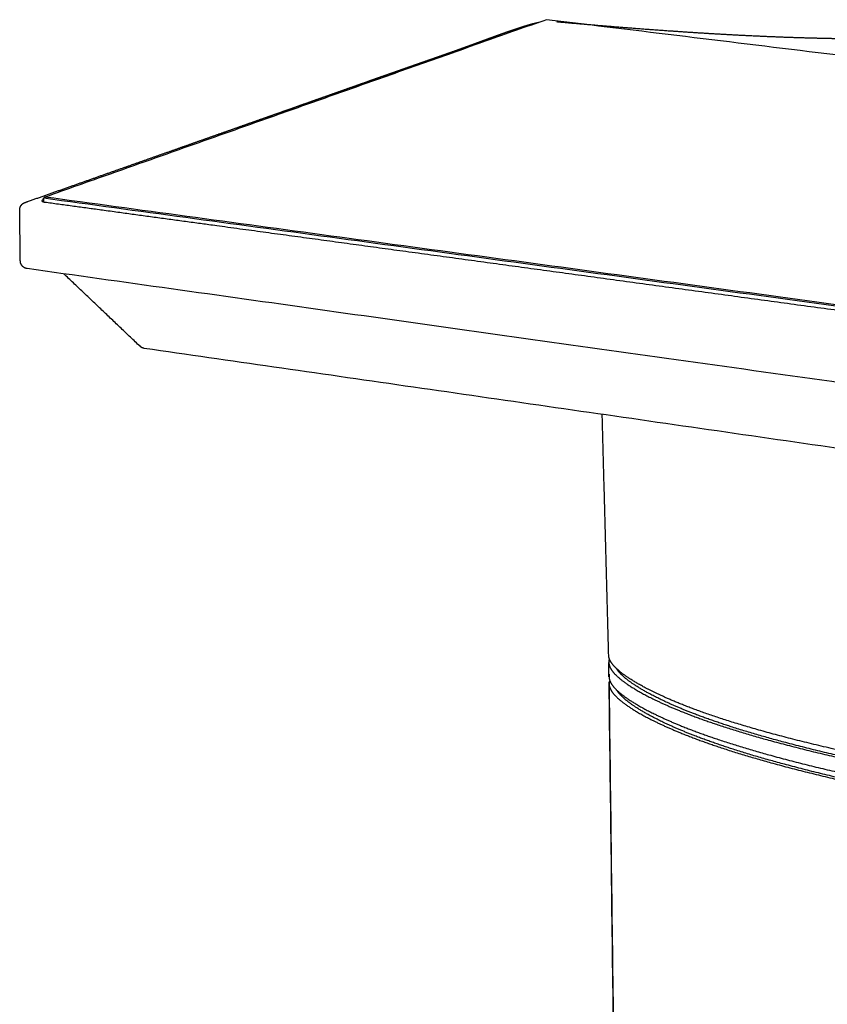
# Model space of a CAD drawing. Header units: millimetres. Extents: x 530 to 1004, y 309 to 1234.
# Tile 5 of 7: x 866 to 902, y 1190 to 1234. Entities that reach past the tile are written whole.
import ezdxf

# ---------------------------------------------------------------- set-up
doc = ezdxf.new("R2010")
doc.units = ezdxf.units.MM
doc.layers.add('Make2D$Visible$Curvas', color=7, linetype='Continuous')

msp = doc.modelspace()

# ---------------------------------------------------------------- linework, layer by layer
at = {"layer": 'Make2D$Visible$Curvas', "color": 7, "lineweight": -3}
for points, weights, knots in [([(866.212, 1226.059), (866.252, 1226.073), (866.293, 1226.088), (866.334, 1226.102), (866.956, 1226.322), (867.577, 1226.541), (868.196, 1226.76), (868.772, 1226.963), (869.347, 1227.166), (869.921, 1227.369), (870.455, 1227.557), (870.988, 1227.745), (871.519, 1227.933), (872.014, 1228.108), (872.508, 1228.282), (873.001, 1228.456), (873.459, 1228.618), (873.917, 1228.78), (874.374, 1228.941), (874.798, 1229.091), (875.221, 1229.24), (875.644, 1229.389), (876.034, 1229.527), (876.424, 1229.665), (876.814, 1229.803), (877.173, 1229.929), (877.531, 1230.056), (877.888, 1230.182), (878.217, 1230.298), (878.545, 1230.414), (878.872, 1230.529), (879.172, 1230.635), (879.472, 1230.741), (879.771, 1230.846), (880.045, 1230.943), (880.319, 1231.04), (880.592, 1231.137), (880.843, 1231.225), (881.093, 1231.314), (881.343, 1231.402), (881.573, 1231.483), (881.802, 1231.565), (882.031, 1231.646), (882.243, 1231.721), (882.454, 1231.795), (882.665, 1231.87), (882.859, 1231.938), (883.053, 1232.007), (883.247, 1232.075), (883.426, 1232.138), (883.605, 1232.2), (883.784, 1232.263), (883.948, 1232.32), (884.113, 1232.378), (884.277, 1232.435), (884.428, 1232.488), (884.58, 1232.541), (884.731, 1232.594), (884.87, 1232.642), (885.01, 1232.691), (885.149, 1232.741), (885.278, 1232.786), (885.407, 1232.832), (885.536, 1232.878), (885.655, 1232.92), (885.774, 1232.963), (885.892, 1233.006), (886.002, 1233.046), (886.112, 1233.085), (886.222, 1233.126), (886.324, 1233.163), (886.426, 1233.2), (886.528, 1233.238), (886.623, 1233.273), (886.717, 1233.308), (886.812, 1233.343), (886.9, 1233.375), (886.988, 1233.407), (887.076, 1233.439), (887.157, 1233.469), (887.239, 1233.499), (887.321, 1233.529), (887.396, 1233.556), (887.472, 1233.584), (887.548, 1233.611), (887.619, 1233.636), (887.689, 1233.661), (887.76, 1233.686), (887.825, 1233.709), (887.891, 1233.732), (887.956, 1233.755), (888.017, 1233.776), (888.078, 1233.797), (888.139, 1233.817), (888.196, 1233.837), (888.252, 1233.855), (888.309, 1233.874), (888.361, 1233.891), (888.413, 1233.908), (888.465, 1233.925), (888.513, 1233.941), (888.561, 1233.956), (888.609, 1233.971), (888.652, 1233.984), (888.696, 1233.997), (888.739, 1234.011), (888.779, 1234.023), (888.819, 1234.034), (888.859, 1234.046), (888.896, 1234.056), (888.933, 1234.067), (888.97, 1234.077), (889.005, 1234.086), (889.04, 1234.095), (889.075, 1234.103), (889.109, 1234.111), (889.144, 1234.119), (889.178, 1234.126), (889.212, 1234.133), (889.246, 1234.14), (889.281, 1234.146), (889.283, 1234.146), (889.285, 1234.147), (889.287, 1234.147)], [1564.8890276, 1565.01998199, 1565.1509364, 1565.28189083, 1567.28787007, 1569.29385392, 1571.29983898, 1573.17139117, 1575.04294467, 1576.91449552, 1578.66062087, 1580.40674171, 1582.15286353, 1583.78192725, 1585.41099147, 1587.04006233, 1588.55878765, 1590.0775255, 1591.59625799, 1593.00874247, 1594.42122171, 1595.83368216, 1597.14201482, 1598.45031535, 1599.75861998, 1600.9654422, 1602.17226074, 1603.3791232, 1604.48893139, 1605.59880966, 1606.70871524, 1607.72720782, 1608.74574337, 1609.76424519, 1610.69784139, 1611.63141734, 1612.56489645, 1613.4210961, 1614.27715083, 1615.13311857, 1615.92046402, 1616.70767652, 1617.49490276, 1618.22092603, 1618.94697836, 1619.67314591, 1620.34301429, 1621.01295277, 1621.68306987, 1622.30086128, 1622.91890993, 1623.53716468, 1624.10726216, 1624.67767666, 1625.24819609, 1625.77489945, 1626.30166681, 1626.82836189, 1627.31509489, 1627.80177033, 1628.28827448, 1628.73827032, 1629.18810778, 1629.63770694, 1630.05392051, 1630.46994908, 1630.88571275, 1631.27091133, 1631.65579163, 1632.04036109, 1632.39712471, 1632.75341509, 1633.10940585, 1633.43991424, 1633.77019796, 1634.10037122, 1634.40706933, 1634.71366194, 1635.02024742, 1635.30510238, 1635.58994768, 1635.87486269, 1636.13956974, 1636.40432581, 1636.66919927, 1636.91525705, 1637.16140572, 1637.40770384, 1637.6364684, 1637.8653557, 1638.09441408, 1638.30714066, 1638.5200064, 1638.73305247, 1638.93073734, 1639.1285771, 1639.32660336, 1639.50947507, 1639.6924804, 1639.87565358, 1640.0430749, 1640.21070186, 1640.37853481, 1640.53062159, 1640.68257668, 1640.834503, 1640.97277128, 1641.11056213, 1641.24804567, 1641.37470033, 1641.50115824, 1641.62751466, 1641.7461341, 1641.86465763, 1641.98314465, 1642.09721367, 1642.21137082, 1642.32563822, 1642.43926168, 1642.55296405, 1642.66679525, 1642.6729795, 1642.67916593, 1642.68535445], [1.360513, 1.360513, 1.360513, 1.360513, 1.897288, 1.897288, 1.897288, 10.119674, 10.119674, 10.119674, 17.791031, 17.791031, 17.791031, 24.948277, 24.948277, 24.948277, 31.625708, 31.625708, 31.625708, 37.850844, 37.850844, 37.850844, 43.640482, 43.640482, 43.640482, 49.003299, 49.003299, 49.003299, 53.950122, 53.950122, 53.950122, 58.49913, 58.49913, 58.49913, 62.673499, 62.673499, 62.673499, 66.499907, 66.499907, 66.499907, 70.009539, 70.009539, 70.009539, 73.237757, 73.237757, 73.237757, 76.214939, 76.214939, 76.214939, 78.961247, 78.961247, 78.961247, 81.493106, 81.493106, 81.493106, 83.82784, 83.82784, 83.82784, 85.983384, 85.983384, 85.983384, 87.975478, 87.975478, 87.975478, 89.818159, 89.818159, 89.818159, 91.524078, 91.524078, 91.524078, 93.104597, 93.104597, 93.104597, 94.570734, 94.570734, 94.570734, 95.93177, 95.93177, 95.93177, 97.195903, 97.195903, 97.195903, 98.370319, 98.370319, 98.370319, 99.461328, 99.461328, 99.461328, 100.474729, 100.474729, 100.474729, 101.415888, 101.415888, 101.415888, 102.289845, 102.289845, 102.289845, 103.100695, 103.100695, 103.100695, 103.8494, 103.8494, 103.8494, 104.533651, 104.533651, 104.533651, 105.153518, 105.153518, 105.153518, 105.717222, 105.717222, 105.717222, 106.235989, 106.235989, 106.235989, 106.722504, 106.722504, 106.722504, 107.190648, 107.190648, 107.190648, 107.656143, 107.656143, 107.656143, 107.681449, 107.681449, 107.681449, 107.681449]), ([(890.056, 1234.175), (891.548, 1234.04), (893.081, 1233.912), (894.638, 1233.799), (895.835, 1233.713), (897.065, 1233.634), (898.313, 1233.57), (898.908, 1233.54), (899.509, 1233.513), (900.114, 1233.49), (900.466, 1233.477), (900.819, 1233.465), (901.174, 1233.455), (902.502, 1233.417), (904.405, 1233.387), (905.641, 1233.359), (907.238, 1233.324), (908.833, 1233.277), (910.41, 1233.208), (911.918, 1233.142), (913.412, 1233.057), (914.892, 1232.947), (916.614, 1232.819), (918.309, 1232.657), (919.975, 1232.458), (921.524, 1232.273), (923.046, 1232.056), (926.032, 1231.562), (927.497, 1231.285), (928.919, 1230.986), (929.763, 1230.808), (930.592, 1230.624), (931.405, 1230.434), (933.333, 1229.985), (935.194, 1229.503), (936.962, 1229.045), (937.005, 1229.033), (937.049, 1229.022), (937.092, 1229.011), (937.738, 1228.844), (938.581, 1228.629), (938.972, 1228.537), (939.28, 1228.465), (939.655, 1228.383), (940.069, 1228.3), (940.658, 1228.181), (941.348, 1228.052), (942.074, 1227.925), (942.69, 1227.818), (943.344, 1227.709), (944.015, 1227.601)], [1645.34197158, 1643.21720221, 1641.21726387, 1639.45263343, 1638.0988936, 1636.88401705, 1635.90217865, 1635.43474686, 1635.01339814, 1634.64298135, 1634.42785448, 1634.22992576, 1634.05017289, 1633.377057, 1630.91144504, 1629.18756992, 1626.96555261, 1624.66959251, 1622.3029854, 1620.0463405, 1617.7235556, 1615.31021047, 1612.51178826, 1609.58834029, 1606.52733917, 1603.68976624, 1600.74080553, 1594.59183412, 1591.39331638, 1588.06074377, 1586.09184291, 1584.0750481, 1582.0078726, 1577.12825, 1571.95309437, 1566.56793531, 1566.43525743, 1566.30205952, 1566.16831959, 1564.17990614, 1561.33768772, 1558.76547801, 1556.74383272, 1554.77853753, 1552.90590049, 1550.25266673, 1547.70797447, 1545.31612912, 1543.29280657, 1541.31617098, 1539.4014153], [2.199342, 2.199342, 2.199342, 2.199342, 17.502198, 17.502198, 17.502198, 29.229859, 29.229859, 29.229859, 34.799366, 34.799366, 34.799366, 38.033429, 38.033429, 38.033429, 52.411487, 52.411487, 52.411487, 68.290244, 68.290244, 68.290244, 83.402549, 83.402549, 83.402549, 100.931308, 100.931308, 100.931308, 117.189111, 117.189111, 133.471863, 133.471863, 133.471863, 143.093456, 143.093456, 143.093456, 165.871042, 165.871042, 165.871042, 166.430489, 166.430489, 166.430489, 175.844052, 175.844052, 175.844052, 182.570275, 182.570275, 182.570275, 192.119916, 192.119916, 192.119916, 200.178653, 200.178653, 200.178653, 200.178653]), ([(867.056, 1226.195), (867.03, 1226.185), (866.989, 1226.164), (866.978, 1226.144), (866.979, 1226.134)], [1565.59745748, 1565.5049352, 1565.29699455, 1565.08542947, 1564.98498499], [0.0316485, 0.0316485, 0.0316485, 0.0316485, 0.4011004, 0.7428621, 0.7428621, 0.7428621, 0.7428621]), ([(866.979, 1226.134), (866.979, 1226.133), (866.982, 1226.12), (867.009, 1226.099), (867.067, 1226.085), (867.102, 1226.08)], [1564.98498499, 1564.96754523, 1564.83250651, 1564.58518663, 1564.39997967, 1564.32612617], [0.7428621, 0.7428621, 0.7428621, 0.7428621, 0.8022008, 1.2033011, 1.6044015, 1.6044015, 1.6044015, 1.6044015]), ([(865.98, 1225.724), (865.98, 1225.738), (865.981, 1225.752), (865.982, 1225.766), (865.983, 1225.779), (865.985, 1225.792), (865.988, 1225.805), (866, 1225.859), (866.025, 1225.91), (866.06, 1225.952), (866.062, 1225.956), (866.065, 1225.959), (866.071, 1225.966), (866.074, 1225.969), (866.077, 1225.973), (866.109, 1226.006), (866.147, 1226.032), (866.189, 1226.05), (866.197, 1226.054), (866.204, 1226.056), (866.212, 1226.059)], [1564.98244473, 1564.97629736, 1564.97033029, 1564.96457639, 1564.95902166, 1564.95368662, 1564.94859691, 1564.9273777, 1564.91081296, 1564.90022562, 1564.89940724, 1564.89862551, 1564.89706092, 1564.89628613, 1564.89555689, 1564.88839451, 1564.88569352, 1564.8876185, 1564.88794978, 1564.88841726, 1564.88901978], [1.798117, 1.798117, 1.798117, 1.798117, 1.915703, 1.915703, 1.915703, 2.028716, 2.028716, 2.028716, 2.501688, 2.501688, 2.501688, 2.53806, 2.53806, 2.578106, 2.578106, 2.578106, 2.972772, 2.972772, 2.972772, 3.040569, 3.040569, 3.040569, 3.040569]), ([(867.102, 1226.08), (869.729, 1225.722), (875.304, 1224.962), (883.966, 1223.782), (893.106, 1222.536), (902.466, 1221.26), (911.76, 1219.993), (917.976, 1219.146), (920.971, 1218.738)], [1564.32612617, 1558.88330952, 1547.46043108, 1530.04524273, 1512.08722503, 1494.12718872, 1476.70904045, 1465.28659884, 1459.8464164], [0, 0, 0, 0, 29.442308, 61.776412, 94.110516, 126.444621, 158.778726, 188.221037, 188.221037, 188.221037, 188.221037]), ([(866.315, 1223.094), (866.291, 1223.097), (866.268, 1223.103), (866.245, 1223.112), (866.199, 1223.128), (866.157, 1223.154), (866.122, 1223.187), (866.086, 1223.221), (866.057, 1223.262), (866.038, 1223.307), (866.038, 1223.308), (866.037, 1223.309), (866.037, 1223.309), (866.019, 1223.351), (866.01, 1223.395), (866.009, 1223.439), (866.009, 1223.441), (866.008, 1223.443), (866.008, 1223.445)], [1567.34000423, 1567.33285725, 1567.32471559, 1567.31569523, 1567.29770941, 1567.2766015, 1567.2536867, 1567.23052337, 1567.20602539, 1567.18175487, 1567.18133688, 1567.18091902, 1567.18050132, 1567.15853643, 1567.13720384, 1567.1176221, 1567.11677793, 1567.11593766, 1567.11510136], [1.736651, 1.736651, 1.736651, 1.736651, 1.943927, 1.943927, 1.943927, 2.357646, 2.357646, 2.357646, 2.775905, 2.775905, 2.775905, 2.783082, 2.783082, 2.783082, 3.161563, 3.161563, 3.161563, 3.177883, 3.177883, 3.177883, 3.177883]), ([(871.571, 1219.516), (871.517, 1219.524), (871.465, 1219.545), (871.42, 1219.576), (871.405, 1219.586), (871.391, 1219.598), (871.378, 1219.61)], [1573.85554391, 1573.8407408, 1573.82113545, 1573.79828329, 1573.79088663, 1573.78321548, 1573.77533919], [0, 0, 0, 0, 0.4718663, 0.4718663, 0.4718663, 0.6248171, 0.6248171, 0.6248171, 0.6248171]), ([(945.127, 1197.517), (944.87, 1197.497), (944.313, 1197.461), (943.341, 1197.417), (942.224, 1197.386), (940.952, 1197.371), (939.518, 1197.372), (937.902, 1197.391), (936.088, 1197.434), (934.031, 1197.505), (931.708, 1197.615), (929.135, 1197.773), (926.383, 1197.983), (923.503, 1198.249), (920.507, 1198.569), (917.448, 1198.941), (914.41, 1199.357), (911.474, 1199.805), (908.668, 1200.281), (906.003, 1200.782), (903.537, 1201.297), (901.327, 1201.81), (899.422, 1202.306), (897.771, 1202.795), (896.388, 1203.266), (895.303, 1203.693), (894.46, 1204.075), (893.803, 1204.417), (893.297, 1204.724), (892.916, 1205.001), (892.647, 1205.249), (892.479, 1205.471), (892.416, 1205.632), (892.406, 1205.719), (892.405, 1205.744)], [1574.98077894, 1574.74275989, 1574.30270154, 1573.77758903, 1573.41056392, 1573.22345985, 1573.23481452, 1573.47275125, 1573.97786734, 1574.83437547, 1576.15380214, 1578.05503526, 1580.6006743, 1583.81303752, 1587.71256893, 1592.26843678, 1597.38242331, 1602.93735879, 1608.88069837, 1615.18742925, 1621.71065875, 1628.2720145, 1634.66693964, 1641.01497148, 1647.18163612, 1652.81123467, 1657.8780598, 1662.44130104, 1666.55582967, 1670.28270016, 1673.64154908, 1676.65870808, 1678.84593151, 1680.03225051, 1680.38314485], [-209.128553, -209.128553, -209.128553, -209.128553, -202.593286, -196.058019, -189.522752, -182.987484, -176.452217, -169.91695, -163.381682, -156.846415, -150.311148, -143.775881, -137.240613, -130.705346, -124.170079, -117.634811, -111.099544, -104.564277, -98.029009, -91.493742, -84.958475, -78.423208, -71.88794, -65.352673, -58.817406, -52.282138, -45.746871, -39.211604, -32.676336, -26.141069, -19.605802, -13.070535, -6.535267, -3.681975, -3.681975, -3.681975, -3.681975]), ([(892.409, 1205.428), (892.41, 1205.355), (892.465, 1205.156), (892.736, 1204.822), (893.263, 1204.416), (894.01, 1203.974), (895.002, 1203.494), (896.286, 1202.974), (897.924, 1202.414), (899.982, 1201.819), (902.529, 1201.187), (905.637, 1200.515), (909.307, 1199.824), (913.387, 1199.162), (917.554, 1198.583), (921.536, 1198.11), (925.222, 1197.741), (928.624, 1197.465), (931.76, 1197.268), (934.624, 1197.138), (937.224, 1197.06), (939.574, 1197.026), (941.686, 1197.032), (943.559, 1197.078), (944.705, 1197.142), (945.224, 1197.184)], [1680.7868595, 1679.78093668, 1677.07450647, 1672.55532884, 1667.09592902, 1661.18754386, 1654.81200264, 1647.96451786, 1640.66460479, 1632.96943992, 1624.87191075, 1616.3532686, 1607.68801271, 1599.47015749, 1592.35170839, 1586.58265732, 1582.11079756, 1578.77548806, 1576.41267688, 1574.8500902, 1573.92551708, 1573.51884366, 1573.58280309, 1574.13599568, 1574.90623216, 1575.40899105], [1.631788, 1.631788, 1.631788, 1.631788, 4.830536, 10.248059, 16.287972, 22.996188, 30.446712, 38.732007, 47.973255, 58.285041, 69.722575, 82.648183, 97.235575, 112.440866, 127.041015, 140.017461, 151.466509, 161.796625, 171.057725, 179.35765, 186.82203, 193.541405, 199.588844, 205.011973, 209.847775, 209.847775, 209.847775, 209.847775]), ([(945.038, 1197.237), (944.56, 1197.2), (943.47, 1197.14), (941.657, 1197.095), (939.57, 1197.09), (937.24, 1197.123), (934.66, 1197.2), (931.817, 1197.329), (928.702, 1197.524), (925.321, 1197.799), (921.655, 1198.166), (917.69, 1198.637), (913.541, 1199.213), (909.477, 1199.872), (905.822, 1200.56), (902.726, 1201.228), (900.192, 1201.857), (898.145, 1202.448), (896.517, 1203.004), (895.241, 1203.52), (894.256, 1203.997), (893.514, 1204.435), (893.022, 1204.813), (892.822, 1205.047), (892.763, 1205.145)], [1576.04570088, 1575.5981384, 1574.87504174, 1574.33835541, 1574.27467312, 1574.67782124, 1575.59571482, 1577.14764579, 1579.495113, 1582.81087749, 1587.26091337, 1593.00618215, 1600.09712596, 1608.28337552, 1616.91518549, 1625.39888279, 1633.45721672, 1641.10766073, 1648.36041699, 1655.1614102, 1661.49132168, 1667.35150004, 1672.44356247, 1675.59963165, 1676.93455278], [0, 0, 0, 0, 4.5458, 9.929244, 15.93243, 22.602635, 30.012392, 38.25158, 47.44491, 57.699433, 69.0647, 81.946188, 96.439497, 111.53352, 126.014165, 138.845187, 150.199023, 160.435351, 169.608973, 177.833639, 185.229643, 191.888769, 197.884484, 202.235529, 202.235529, 202.235529, 202.235529]), ([(892.417, 1204.786), (892.418, 1204.712), (892.473, 1204.512), (892.745, 1204.177), (893.271, 1203.769), (894.018, 1203.325), (895.009, 1202.842), (896.292, 1202.319), (897.93, 1201.758), (899.988, 1201.16), (902.534, 1200.524), (905.64, 1199.849), (909.309, 1199.155), (913.387, 1198.49), (917.552, 1197.908), (921.533, 1197.433), (925.217, 1197.062), (928.617, 1196.784), (931.752, 1196.587), (934.615, 1196.456), (937.214, 1196.378), (939.563, 1196.344), (941.674, 1196.349), (943.546, 1196.396), (944.692, 1196.46), (945.211, 1196.502)], [1681.4445928, 1680.43866997, 1677.73223976, 1673.21306213, 1667.75366231, 1661.84527715, 1655.46973594, 1648.62225116, 1641.32233809, 1633.62717321, 1625.52964404, 1617.01100189, 1608.345746, 1600.12789079, 1593.00944169, 1587.24039062, 1582.76853086, 1579.43322135, 1577.07041018, 1575.50782349, 1574.58325037, 1574.17657695, 1574.24053639, 1574.79372898, 1575.56396545, 1576.06672434], [-208.215987, -208.215987, -208.215987, -208.215987, -205.017239, -199.599716, -193.559803, -186.851587, -179.401063, -171.115768, -161.87452, -151.562734, -140.1252, -127.199592, -112.6122, -97.406909, -82.80676, -69.830314, -58.381266, -48.05115, -38.79005, -30.490125, -23.025745, -16.30637, -10.258931, -4.835802, 0, 0, 0, 0]), ([(892.421, 1204.465), (892.422, 1204.391), (892.478, 1204.19), (892.749, 1203.854), (893.275, 1203.446), (894.022, 1203), (895.013, 1202.517), (896.296, 1201.993), (897.934, 1201.429), (899.991, 1200.83), (902.536, 1200.193), (905.642, 1199.517), (909.31, 1198.821), (913.387, 1198.154), (917.551, 1197.571), (921.531, 1197.094), (925.214, 1196.723), (928.614, 1196.444), (931.748, 1196.246), (934.61, 1196.115), (937.209, 1196.037), (939.557, 1196.003), (941.668, 1196.008), (943.503, 1196.054), (944.614, 1196.115), (945.1, 1196.154)], [1681.77345944, 1680.76753662, 1678.06110641, 1673.54192878, 1668.08252896, 1662.1741438, 1655.79860258, 1648.9511178, 1641.65120473, 1633.95603986, 1625.85851069, 1617.33986854, 1608.67461265, 1600.45675743, 1593.33830833, 1587.56925726, 1583.0973975, 1579.762088, 1577.39927683, 1575.83669014, 1574.91211702, 1574.5054436, 1574.56940303, 1575.11164948, 1575.84479973, 1576.29680677], [-207.890324, -207.890324, -207.890324, -207.890324, -204.691622, -199.274178, -193.234352, -186.526233, -179.075816, -170.790641, -161.549527, -151.23789, -139.800522, -126.875101, -112.287919, -97.082848, -82.48291, -69.506651, -58.057769, -47.727802, -38.466836, -30.167031, -22.702759, -15.983481, -9.93613, -4.513079, 0, 0, 0, 0]), ([(945.018, 1196.215), (944.54, 1196.178), (943.452, 1196.117), (941.64, 1196.072), (939.554, 1196.066), (937.225, 1196.1), (934.647, 1196.178), (931.805, 1196.308), (928.692, 1196.504), (925.314, 1196.781), (921.65, 1197.151), (917.688, 1197.625), (913.541, 1198.205), (909.479, 1198.869), (905.826, 1199.561), (902.733, 1200.235), (900.2, 1200.868), (898.154, 1201.464), (896.527, 1202.023), (895.252, 1202.543), (894.267, 1203.023), (893.525, 1203.465), (893.037, 1203.844), (892.838, 1204.077), (892.779, 1204.174)], [1577.03230082, 1576.58473834, 1575.86164168, 1575.32495535, 1575.26127306, 1575.66442118, 1576.58231476, 1578.13424573, 1580.48171294, 1583.79747743, 1588.24751331, 1593.99278209, 1601.0837259, 1609.26997546, 1617.90178543, 1626.38548273, 1634.44381666, 1642.09426067, 1649.34701693, 1656.14801014, 1662.47792162, 1668.33809998, 1673.40299921, 1676.53089357, 1677.83766604], [0, 0, 0, 0, 4.5458, 9.929244, 15.93243, 22.602635, 30.012392, 38.25158, 47.44491, 57.699433, 69.0647, 81.946188, 96.439497, 111.53352, 126.014165, 138.845187, 150.199023, 160.435351, 169.608973, 177.833639, 185.229643, 191.888769, 197.884484, 202.144813, 202.144813, 202.144813, 202.144813])]:
    msp.add_rational_spline(points, weights, degree=3, knots=knots, dxfattribs=at)
for points, weights, degree in [([(889.61, 1234.261), (867.114, 1226.302)], [1640.85422043, 1564.67977381], 1), ([(942.522, 1227.817), (889.61, 1234.261)], [1536.0110911, 1640.85422043], 1), ([(867.052, 1226.25), (867.064, 1226.264)], [1564.75290221, 1564.70815421], 1), ([(867.066, 1226.087), (867.052, 1226.25)], [1564.9404985, 1564.75290221], 1), ([(867.114, 1226.302), (867.064, 1226.264)], [1564.67977381, 1564.70815421], 1), ([(867.064, 1226.264), (921.186, 1218.899)], [1564.70815421, 1459.74109339], 1), ([(921.171, 1218.949), (867.114, 1226.302)], [1459.83664448, 1564.67977381], 1), ([(867.29, 1226.278), (867.29, 1226.278), (867.29, 1226.278), (867.29, 1226.278)], [1566.35338973, 1566.35286581, 1566.3523419, 1566.35181798], 3), ([(866.008, 1223.445), (865.98, 1225.724)], [1339.4192945, 1337.59650556], 1), ([(867.016, 1226.101), (867.016, 1226.101), (867.016, 1226.101), (867.016, 1226.101)], [1568.68502498, 1568.68499991, 1568.68497483, 1568.68494976], 3), ([(921.329, 1215.368), (866.316, 1223.093)], [1250.14194456, 1341.61079018], 1), ([(871.378, 1219.61), (867.959, 1222.862)], [1343.44138363, 1338.99407564], 1), ([(920.667, 1212.438), (871.571, 1219.516)], [1264.3929831, 1346.37977335], 1), ([(892.405, 1205.744), (892.308, 1209.332), (892.211, 1212.935), (892.113, 1216.555)], [1680.38315419, 1676.7136213, 1673.04408841, 1669.37455551], 3), ([(892.423, 1205.541), (892.413, 1205.504), (892.408, 1205.466), (892.409, 1205.428)], [1682.32648726, 1681.8134741, 1681.30001407, 1680.7868595], 3), ([(892.417, 1204.786), (892.409, 1205.428)], [1681.4445928, 1680.7868595], 1), ([(892.452, 1205.549), (892.423, 1205.541)], [1682.43614952, 1682.32648726], 1), ([(892.426, 1205.31), (892.423, 1205.541)], [1682.56326583, 1682.32648726], 1), ([(892.432, 1204.899), (892.421, 1204.862), (892.417, 1204.824), (892.417, 1204.786)], [1682.98422055, 1682.4712074, 1681.95774736, 1681.4445928], 3), ([(892.43, 1204.556), (892.424, 1204.526), (892.421, 1204.495), (892.421, 1204.465)], [1683.0086949, 1682.59701212, 1682.18513748, 1681.77345944], 3), ([(892.464, 1204.585), (892.433, 1204.571), (892.43, 1204.556)], [1648.45019094, 1629.20188201, 1683.0086949], 2), ([(893.855, 1093.155), (892.43, 1204.556)], [1805.57634976, 1683.0086949], 1), ([(893.848, 1092.994), (892.421, 1204.465)], [1804.3411143, 1681.77345944], 1)]:
    msp.add_rational_spline(points, weights, degree=degree, dxfattribs=at)

doc.saveas('drawing.dxf')
